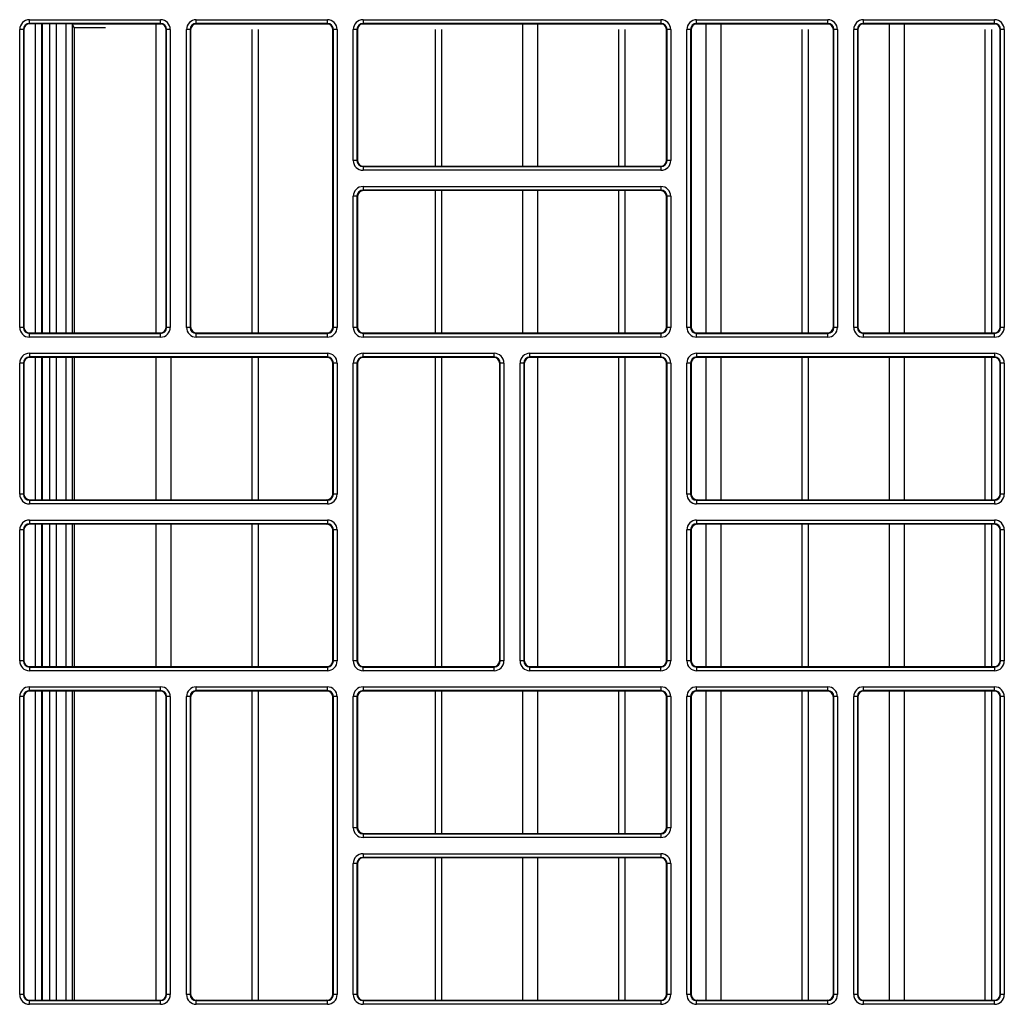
# Model space of a CAD drawing. Header units: millimetres. Extents: x 70863 to 97198, y -18528 to 3008.
# Tile 93 of 148: x 86890.68 to 86898.94, y -6616.42 to -6608.17. Entities that reach past the tile are written whole.
import ezdxf

# ---------------------------------------------------------------- set-up
doc = ezdxf.new("R2010")
doc.units = ezdxf.units.MM
doc.layers.add('wod-kan-hvac', color=3, linetype='Continuous')

# ---------------------------------------------------------------- blocks, each defined once
blk = doc.blocks.new('PY3_panel')
at = {"color": 0, "linetype": 'ByBlock', "lineweight": 25}
for p, q in [((143.633, 386.792), (143.633, 387.099)), ((143.633, 387.099), (154.627, 387.099)), ((154.627, 386.792), (143.633, 386.792)), ((143.633, 386.792), (143.673, 386.752)), ((154.588, 386.752), (143.673, 386.752)), ((144.143, 360.822), (144.143, 386.752)), ((144.655, 386.752), (144.655, 360.822)), ((144.736, 360.822), (144.736, 386.752)), ((145.354, 360.822), (145.354, 386.752)), ((145.864, 386.752), (145.864, 360.822)), ((146.705, 360.822), (146.705, 386.752)), ((147.217, 386.735), (147.37, 386.43)), ((147.217, 386.735), (147.217, 360.822)), ((154.72, 386.735), (147.217, 386.735)), ((154.262, 360.822), (154.262, 386.71)), ((154.588, 386.752), (154.627, 386.792)), ((154.627, 386.792), (154.627, 387.099)), ((168.71, 386.735), (157.531, 386.735)), ((157.623, 386.792), (157.623, 387.099)), ((157.623, 387.099), (168.617, 387.099)), ((168.617, 386.792), (157.623, 386.792)), ((157.623, 386.792), (157.662, 386.752)), ((168.578, 386.752), (157.662, 386.752)), ((168.578, 386.752), (168.617, 386.792)), ((168.617, 386.792), (168.617, 387.099)), ((196.69, 386.735), (171.52, 386.735)), ((171.613, 387.099), (171.613, 386.792)), ((171.613, 387.099), (196.597, 387.099)), ((196.597, 386.792), (171.613, 386.792)), ((171.613, 386.792), (171.652, 386.752)), ((196.558, 386.752), (171.652, 386.752)), ((185.009, 374.812), (185.009, 386.71)), ((186.276, 374.812), (186.276, 386.71)), ((196.558, 386.752), (196.597, 386.792)), ((196.597, 387.099), (196.597, 386.792)), ((210.679, 386.735), (199.5, 386.735)), ((199.593, 386.792), (199.593, 387.099)), ((199.593, 387.099), (210.587, 387.099)), ((210.587, 386.792), (199.593, 386.792)), ((199.593, 386.792), (199.632, 386.752)), ((210.547, 386.752), (199.632, 386.752)), ((200.382, 360.822), (200.382, 386.71)), ((201.65, 360.822), (201.65, 386.71)), ((210.547, 386.752), (210.587, 386.792)), ((210.587, 386.792), (210.587, 387.099)), ((224.669, 386.735), (213.49, 386.735)), ((213.583, 386.792), (213.583, 387.099)), ((213.583, 387.099), (224.577, 387.099)), ((224.577, 386.792), (213.583, 386.792)), ((213.583, 386.792), (213.622, 386.752)), ((224.537, 386.752), (213.622, 386.752)), ((215.756, 360.822), (215.756, 386.71)), ((217.023, 360.822), (217.023, 386.71)), ((224.537, 386.752), (224.577, 386.792)), ((224.577, 386.792), (224.577, 387.099)), ((143.121, 386.28), (142.813, 386.28)), ((142.813, 361.295), (142.813, 386.28)), ((143.121, 386.28), (143.121, 361.295)), ((143.16, 386.24), (143.121, 386.28)), ((143.16, 386.24), (143.16, 361.335)), ((150.004, 386.43), (147.37, 386.43)), ((147.37, 386.43), (147.37, 360.822)), ((155.14, 386.28), (155.1, 386.24)), ((155.1, 361.335), (155.1, 386.24)), ((155.447, 386.28), (155.14, 386.28)), ((155.14, 361.295), (155.14, 386.28)), ((155.447, 386.28), (155.447, 361.295)), ((157.111, 386.28), (156.803, 386.28)), ((156.803, 361.295), (156.803, 386.28)), ((157.111, 386.28), (157.111, 361.295)), ((157.15, 386.24), (157.111, 386.28)), ((157.15, 386.24), (157.15, 361.335)), ((162.31, 360.822), (162.31, 386.264)), ((162.854, 360.822), (162.854, 386.264)), ((169.13, 386.28), (169.09, 386.24)), ((169.09, 361.335), (169.09, 386.24)), ((169.13, 361.295), (169.13, 386.28)), ((169.437, 386.28), (169.13, 386.28)), ((169.437, 386.28), (169.437, 361.295)), ((171.101, 386.28), (170.793, 386.28)), ((170.793, 375.285), (170.793, 386.28)), ((171.101, 386.28), (171.101, 375.285)), ((171.14, 386.24), (171.101, 386.28)), ((171.14, 386.24), (171.14, 375.325)), ((177.684, 374.812), (177.684, 386.264)), ((178.227, 374.812), (178.227, 386.264)), ((193.057, 374.812), (193.057, 386.264)), ((193.601, 374.812), (193.601, 386.264)), ((197.109, 386.28), (197.07, 386.24)), ((197.07, 375.325), (197.07, 386.24)), ((197.417, 386.28), (197.109, 386.28)), ((197.109, 375.285), (197.109, 386.28)), ((197.417, 386.28), (197.417, 375.285)), ((198.773, 361.295), (198.773, 386.28)), ((199.08, 386.28), (198.773, 386.28)), ((199.08, 386.28), (199.08, 361.295)), ((199.12, 386.24), (199.08, 386.28)), ((199.12, 386.24), (199.12, 361.335)), ((208.431, 360.822), (208.431, 386.264)), ((208.974, 360.822), (208.974, 386.264)), ((211.099, 386.28), (211.06, 386.24)), ((211.06, 361.335), (211.06, 386.24)), ((211.407, 386.28), (211.099, 386.28)), ((211.099, 361.295), (211.099, 386.28)), ((211.407, 386.28), (211.407, 361.295)), ((213.07, 386.28), (212.763, 386.28)), ((212.763, 361.295), (212.763, 386.28)), ((213.07, 386.28), (213.07, 361.295)), ((213.11, 386.24), (213.07, 386.28)), ((213.11, 386.24), (213.11, 361.335)), ((223.805, 360.822), (223.805, 386.264)), ((224.348, 360.822), (224.348, 386.264)), ((225.089, 386.28), (225.05, 386.24)), ((225.05, 361.335), (225.05, 386.24)), ((225.089, 361.295), (225.089, 386.28)), ((225.397, 386.28), (225.089, 386.28)), ((225.397, 386.28), (225.397, 361.295)), ((171.101, 375.285), (170.793, 375.285)), ((171.101, 375.285), (171.14, 375.325)), ((197.07, 375.325), (197.109, 375.285)), ((197.417, 375.285), (197.109, 375.285)), ((171.652, 374.812), (171.613, 374.773)), ((171.613, 374.773), (171.613, 374.465)), ((171.613, 374.773), (196.597, 374.773)), ((196.597, 374.465), (171.613, 374.465)), ((171.652, 374.812), (196.558, 374.812)), ((196.597, 374.773), (196.558, 374.812)), ((196.597, 374.773), (196.597, 374.465)), ((171.613, 373.109), (196.597, 373.109)), ((171.613, 373.109), (171.613, 372.802)), ((196.597, 372.802), (171.613, 372.802)), ((171.613, 372.802), (171.652, 372.763)), ((196.558, 372.763), (171.652, 372.763)), ((177.684, 360.822), (177.684, 372.763)), ((178.227, 360.822), (178.227, 372.763)), ((185.009, 360.822), (185.009, 372.763)), ((186.276, 360.822), (186.276, 372.763)), ((193.057, 360.822), (193.057, 372.763)), ((193.601, 360.822), (193.601, 372.763)), ((196.558, 372.763), (196.597, 372.802)), ((196.597, 373.109), (196.597, 372.802)), ((170.793, 361.295), (170.793, 372.29)), ((171.101, 372.29), (170.793, 372.29)), ((171.101, 372.29), (171.101, 361.295)), ((171.14, 372.25), (171.101, 372.29)), ((171.14, 372.25), (171.14, 361.335)), ((197.109, 372.29), (197.07, 372.25)), ((197.07, 361.335), (197.07, 372.25)), ((197.417, 372.29), (197.109, 372.29)), ((197.109, 361.295), (197.109, 372.29)), ((197.417, 372.29), (197.417, 361.295)), ((143.121, 361.295), (142.813, 361.295)), ((143.121, 361.295), (143.16, 361.335)), ((155.1, 361.335), (155.14, 361.295)), ((155.447, 361.295), (155.14, 361.295)), ((157.111, 361.295), (156.803, 361.295)), ((157.111, 361.295), (157.15, 361.335)), ((169.09, 361.335), (169.13, 361.295)), ((169.437, 361.295), (169.13, 361.295)), ((171.101, 361.295), (170.793, 361.295)), ((171.101, 361.295), (171.14, 361.335)), ((197.07, 361.335), (197.109, 361.295)), ((197.417, 361.295), (197.109, 361.295)), ((199.08, 361.295), (198.773, 361.295)), ((199.08, 361.295), (199.12, 361.335)), ((211.06, 361.335), (211.099, 361.295)), ((211.407, 361.295), (211.099, 361.295)), ((213.07, 361.295), (212.763, 361.295)), ((213.07, 361.295), (213.11, 361.335)), ((225.05, 361.335), (225.089, 361.295)), ((225.397, 361.295), (225.089, 361.295)), ((143.673, 360.822), (143.633, 360.783)), ((143.633, 360.476), (143.633, 360.783)), ((143.633, 360.783), (154.627, 360.783)), ((154.627, 360.476), (143.633, 360.476)), ((143.673, 360.822), (154.588, 360.822)), ((154.627, 360.783), (154.588, 360.822)), ((154.627, 360.476), (154.627, 360.783)), ((157.662, 360.822), (157.623, 360.783)), ((157.623, 360.476), (157.623, 360.783)), ((157.623, 360.783), (168.617, 360.783)), ((168.617, 360.476), (157.623, 360.476)), ((157.662, 360.822), (168.578, 360.822)), ((168.617, 360.783), (168.578, 360.822)), ((168.617, 360.476), (168.617, 360.783)), ((171.652, 360.822), (171.613, 360.783)), ((171.613, 360.783), (171.613, 360.476)), ((171.613, 360.783), (196.597, 360.783)), ((196.597, 360.476), (171.613, 360.476)), ((171.652, 360.822), (196.558, 360.822)), ((196.597, 360.783), (196.558, 360.822)), ((196.597, 360.783), (196.597, 360.476)), ((199.632, 360.822), (199.593, 360.783)), ((199.593, 360.476), (199.593, 360.783)), ((199.593, 360.783), (210.587, 360.783)), ((210.587, 360.476), (199.593, 360.476)), ((199.632, 360.822), (210.547, 360.822)), ((210.587, 360.783), (210.547, 360.822)), ((210.587, 360.476), (210.587, 360.783)), ((213.622, 360.822), (213.583, 360.783)), ((213.583, 360.476), (213.583, 360.783)), ((213.583, 360.783), (224.577, 360.783)), ((224.577, 360.476), (213.583, 360.476)), ((213.622, 360.822), (224.537, 360.822)), ((224.577, 360.783), (224.537, 360.822)), ((224.577, 360.476), (224.577, 360.783)), ((143.633, 359.12), (168.617, 359.12)), ((143.633, 359.12), (143.633, 358.812)), ((168.617, 358.812), (143.633, 358.812)), ((143.633, 358.812), (143.673, 358.773)), ((168.578, 358.773), (143.673, 358.773)), ((144.143, 346.833), (144.143, 358.773)), ((144.655, 358.773), (144.655, 346.833)), ((144.736, 346.833), (144.736, 358.773)), ((145.354, 346.833), (145.354, 358.773)), ((145.864, 358.773), (145.864, 346.833)), ((146.705, 346.833), (146.705, 358.773)), ((147.217, 358.773), (147.217, 346.833)), ((147.37, 358.773), (147.37, 346.833)), ((154.262, 346.833), (154.262, 358.773)), ((155.529, 346.833), (155.529, 358.773)), ((162.31, 346.833), (162.31, 358.773)), ((162.854, 346.833), (162.854, 358.773)), ((168.578, 358.773), (168.617, 358.812)), ((168.617, 359.12), (168.617, 358.812)), ((171.613, 358.812), (171.613, 359.12)), ((171.613, 359.12), (182.607, 359.12)), ((182.607, 358.812), (171.613, 358.812)), ((171.613, 358.812), (171.652, 358.773)), ((182.568, 358.773), (171.652, 358.773)), ((177.684, 332.843), (177.684, 358.773)), ((178.227, 332.843), (178.227, 358.773)), ((182.568, 358.773), (182.607, 358.812)), ((182.607, 358.812), (182.607, 359.12)), ((185.603, 358.812), (185.603, 359.12)), ((185.603, 359.12), (196.597, 359.12)), ((196.597, 358.812), (185.603, 358.812)), ((185.603, 358.812), (185.642, 358.773)), ((196.558, 358.773), (185.642, 358.773)), ((186.276, 332.843), (186.276, 358.773)), ((193.057, 332.843), (193.057, 358.773)), ((193.601, 332.843), (193.601, 358.773)), ((196.558, 358.773), (196.597, 358.812)), ((196.597, 358.812), (196.597, 359.12)), ((199.593, 359.12), (224.577, 359.12)), ((199.593, 359.12), (199.593, 358.812)), ((224.577, 358.812), (199.593, 358.812)), ((199.593, 358.812), (199.632, 358.773)), ((224.537, 358.773), (199.632, 358.773)), ((200.382, 346.833), (200.382, 358.773)), ((201.65, 346.833), (201.65, 358.773)), ((208.431, 346.833), (208.431, 358.773)), ((208.974, 346.833), (208.974, 358.773)), ((215.756, 346.833), (215.756, 358.773)), ((217.023, 346.833), (217.023, 358.773)), ((223.805, 346.833), (223.805, 358.773)), ((224.348, 346.833), (224.348, 358.773)), ((224.537, 358.773), (224.577, 358.812)), ((224.577, 359.12), (224.577, 358.812)), ((142.813, 347.305), (142.813, 358.3)), ((143.121, 358.3), (142.813, 358.3)), ((143.121, 358.3), (143.121, 347.305)), ((143.16, 358.26), (143.121, 358.3)), ((143.16, 358.26), (143.16, 347.345)), ((169.13, 358.3), (169.09, 358.26)), ((169.09, 347.345), (169.09, 358.26)), ((169.437, 358.3), (169.13, 358.3)), ((169.13, 347.305), (169.13, 358.3)), ((169.437, 358.3), (169.437, 347.305)), ((171.101, 358.3), (170.793, 358.3)), ((170.793, 333.316), (170.793, 358.3)), ((171.101, 358.3), (171.101, 333.316)), ((171.14, 358.26), (171.101, 358.3)), ((171.14, 358.26), (171.14, 333.355)), ((183.12, 358.3), (183.08, 358.26)), ((183.08, 333.355), (183.08, 358.26)), ((183.427, 358.3), (183.12, 358.3)), ((183.12, 333.316), (183.12, 358.3)), ((183.427, 358.3), (183.427, 333.316)), ((184.783, 333.316), (184.783, 358.3)), ((185.09, 358.3), (184.783, 358.3)), ((185.09, 358.3), (185.09, 333.316)), ((185.13, 358.26), (185.09, 358.3)), ((185.13, 358.26), (185.13, 333.355)), ((197.109, 358.3), (197.07, 358.26)), ((197.07, 333.355), (197.07, 358.26)), ((197.417, 358.3), (197.109, 358.3)), ((197.109, 333.316), (197.109, 358.3)), ((197.417, 358.3), (197.417, 333.316)), ((198.773, 347.305), (198.773, 358.3)), ((199.08, 358.3), (198.773, 358.3)), ((199.08, 358.3), (199.08, 347.305)), ((199.12, 358.26), (199.08, 358.3)), ((199.12, 358.26), (199.12, 347.345)), ((225.089, 358.3), (225.05, 358.26)), ((225.05, 347.345), (225.05, 358.26)), ((225.089, 347.305), (225.089, 358.3)), ((225.397, 358.3), (225.089, 358.3)), ((225.397, 358.3), (225.397, 347.305)), ((143.121, 347.305), (142.813, 347.305)), ((143.121, 347.305), (143.16, 347.345)), ((169.09, 347.345), (169.13, 347.305)), ((169.437, 347.305), (169.13, 347.305)), ((199.08, 347.305), (198.773, 347.305)), ((199.08, 347.305), (199.12, 347.345)), ((225.05, 347.345), (225.089, 347.305)), ((225.397, 347.305), (225.089, 347.305)), ((143.673, 346.833), (143.633, 346.793)), ((143.633, 346.793), (143.633, 346.486)), ((143.633, 346.793), (168.617, 346.793)), ((168.617, 346.486), (143.633, 346.486)), ((143.673, 346.833), (168.578, 346.833)), ((168.617, 346.793), (168.578, 346.833)), ((168.617, 346.793), (168.617, 346.486)), ((199.632, 346.833), (199.593, 346.793)), ((199.593, 346.793), (224.577, 346.793)), ((199.593, 346.793), (199.593, 346.486)), ((224.577, 346.486), (199.593, 346.486)), ((199.632, 346.833), (224.537, 346.833)), ((224.577, 346.793), (224.537, 346.833)), ((224.577, 346.793), (224.577, 346.486)), ((143.633, 345.13), (168.617, 345.13)), ((143.633, 345.13), (143.633, 344.822)), ((168.617, 344.822), (143.633, 344.822)), ((143.633, 344.822), (143.673, 344.783)), ((168.578, 344.783), (143.673, 344.783)), ((144.143, 332.843), (144.143, 344.783)), ((144.655, 344.783), (144.655, 332.843)), ((144.736, 332.843), (144.736, 344.783)), ((145.354, 332.843), (145.354, 344.783)), ((145.864, 344.783), (145.864, 332.843)), ((146.705, 332.843), (146.705, 344.783)), ((147.217, 344.783), (147.217, 332.843)), ((147.37, 344.783), (147.37, 332.843)), ((154.262, 332.843), (154.262, 344.783)), ((155.529, 332.843), (155.529, 344.783)), ((162.31, 332.843), (162.31, 344.783)), ((162.854, 332.843), (162.854, 344.783)), ((168.578, 344.783), (168.617, 344.822)), ((168.617, 345.13), (168.617, 344.822)), ((199.593, 345.13), (224.577, 345.13)), ((199.593, 345.13), (199.593, 344.822)), ((224.577, 344.822), (199.593, 344.822)), ((199.593, 344.822), (199.632, 344.783)), ((224.537, 344.783), (199.632, 344.783)), ((200.382, 332.843), (200.382, 344.783)), ((201.65, 332.843), (201.65, 344.783)), ((208.431, 332.843), (208.431, 344.783)), ((208.974, 332.843), (208.974, 344.783)), ((215.756, 332.843), (215.756, 344.783)), ((217.023, 332.843), (217.023, 344.783)), ((223.805, 332.843), (223.805, 344.783)), ((224.348, 332.843), (224.348, 344.783)), ((224.537, 344.783), (224.577, 344.822)), ((224.577, 345.13), (224.577, 344.822)), ((142.813, 333.316), (142.813, 344.31)), ((143.121, 344.31), (142.813, 344.31)), ((143.121, 344.31), (143.121, 333.316)), ((143.16, 344.27), (143.121, 344.31)), ((143.16, 344.27), (143.16, 333.355)), ((169.13, 344.31), (169.09, 344.27)), ((169.09, 333.355), (169.09, 344.27)), ((169.437, 344.31), (169.13, 344.31)), ((169.13, 333.316), (169.13, 344.31)), ((169.437, 344.31), (169.437, 333.316)), ((198.773, 333.316), (198.773, 344.31)), ((199.08, 344.31), (198.773, 344.31)), ((199.08, 344.31), (199.08, 333.316)), ((199.12, 344.27), (199.08, 344.31)), ((199.12, 344.27), (199.12, 333.355)), ((225.089, 344.31), (225.05, 344.27)), ((225.05, 333.355), (225.05, 344.27)), ((225.397, 344.31), (225.089, 344.31)), ((225.089, 333.316), (225.089, 344.31)), ((225.397, 344.31), (225.397, 333.316)), ((143.121, 333.316), (142.813, 333.316)), ((143.121, 333.316), (143.16, 333.355)), ((143.673, 332.843), (143.633, 332.803)), ((143.673, 332.843), (168.578, 332.843)), ((168.617, 332.803), (168.578, 332.843)), ((169.09, 333.355), (169.13, 333.316)), ((169.437, 333.316), (169.13, 333.316)), ((171.101, 333.316), (170.793, 333.316)), ((171.101, 333.316), (171.14, 333.355)), ((171.652, 332.843), (171.613, 332.803)), ((171.652, 332.843), (182.568, 332.843)), ((182.607, 332.803), (182.568, 332.843)), ((183.08, 333.355), (183.12, 333.316)), ((183.427, 333.316), (183.12, 333.316)), ((185.09, 333.316), (184.783, 333.316)), ((185.09, 333.316), (185.13, 333.355)), ((185.642, 332.843), (185.603, 332.803)), ((185.642, 332.843), (196.558, 332.843)), ((196.597, 332.803), (196.558, 332.843)), ((197.07, 333.355), (197.109, 333.316)), ((197.417, 333.316), (197.109, 333.316)), ((199.08, 333.316), (198.773, 333.316)), ((199.08, 333.316), (199.12, 333.355)), ((199.632, 332.843), (199.593, 332.803)), ((199.632, 332.843), (224.537, 332.843)), ((224.577, 332.803), (224.537, 332.843)), ((225.05, 333.355), (225.089, 333.316)), ((225.397, 333.316), (225.089, 333.316)), ((143.633, 332.803), (168.617, 332.803)), ((143.633, 332.803), (143.633, 332.496)), ((168.617, 332.496), (143.633, 332.496)), ((168.617, 332.803), (168.617, 332.496)), ((171.613, 332.496), (171.613, 332.803)), ((171.613, 332.803), (182.607, 332.803)), ((182.607, 332.496), (171.613, 332.496)), ((182.607, 332.496), (182.607, 332.803)), ((185.603, 332.496), (185.603, 332.803)), ((185.603, 332.803), (196.597, 332.803)), ((196.597, 332.496), (185.603, 332.496)), ((196.597, 332.496), (196.597, 332.803)), ((199.593, 332.803), (199.593, 332.496)), ((199.593, 332.803), (224.577, 332.803)), ((224.577, 332.496), (199.593, 332.496)), ((224.577, 332.803), (224.577, 332.496)), ((143.633, 330.832), (143.633, 331.14)), ((143.633, 331.14), (154.627, 331.14)), ((154.627, 330.832), (143.633, 330.832)), ((143.633, 330.832), (143.673, 330.793)), ((154.588, 330.793), (143.673, 330.793)), ((144.143, 304.863), (144.143, 330.793)), ((144.655, 330.793), (144.655, 304.863)), ((144.736, 304.863), (144.736, 330.793)), ((145.354, 304.863), (145.354, 330.793)), ((145.864, 330.793), (145.864, 304.863)), ((146.705, 304.863), (146.705, 330.793)), ((147.217, 330.793), (147.217, 304.863)), ((147.37, 330.793), (147.37, 304.863)), ((154.262, 304.863), (154.262, 330.793)), ((154.588, 330.793), (154.627, 330.832)), ((154.627, 330.832), (154.627, 331.14)), ((157.623, 330.832), (157.623, 331.14)), ((157.623, 331.14), (168.617, 331.14)), ((168.617, 330.832), (157.623, 330.832)), ((157.623, 330.832), (157.662, 330.793)), ((168.578, 330.793), (157.662, 330.793)), ((162.31, 304.863), (162.31, 330.793)), ((162.854, 304.863), (162.854, 330.793)), ((168.578, 330.793), (168.617, 330.832)), ((168.617, 330.832), (168.617, 331.14)), ((171.613, 331.14), (171.613, 330.832)), ((171.613, 331.14), (196.597, 331.14)), ((196.597, 330.832), (171.613, 330.832)), ((171.613, 330.832), (171.652, 330.793)), ((196.558, 330.793), (171.652, 330.793)), ((177.684, 318.853), (177.684, 330.793)), ((178.227, 318.853), (178.227, 330.793)), ((185.009, 318.853), (185.009, 330.793)), ((186.276, 318.853), (186.276, 330.793)), ((193.057, 318.853), (193.057, 330.793)), ((193.601, 318.853), (193.601, 330.793)), ((196.558, 330.793), (196.597, 330.832)), ((196.597, 331.14), (196.597, 330.832)), ((199.593, 330.832), (199.593, 331.14)), ((199.593, 331.14), (210.587, 331.14)), ((210.587, 330.832), (199.593, 330.832)), ((199.593, 330.832), (199.632, 330.793)), ((210.547, 330.793), (199.632, 330.793)), ((200.382, 304.863), (200.382, 330.793)), ((201.65, 304.863), (201.65, 330.793)), ((208.431, 304.863), (208.431, 330.793)), ((208.974, 304.863), (208.974, 330.793)), ((210.547, 330.793), (210.587, 330.832)), ((210.587, 330.832), (210.587, 331.14)), ((213.583, 330.832), (213.583, 331.14)), ((213.583, 331.14), (224.577, 331.14)), ((224.577, 330.832), (213.583, 330.832)), ((213.583, 330.832), (213.622, 330.793)), ((224.537, 330.793), (213.622, 330.793)), ((215.756, 304.863), (215.756, 330.793)), ((217.023, 304.863), (217.023, 330.793)), ((223.805, 304.863), (223.805, 330.793)), ((224.348, 304.863), (224.348, 330.793)), ((224.537, 330.793), (224.577, 330.832)), ((224.577, 330.832), (224.577, 331.14)), ((143.121, 330.32), (142.813, 330.32)), ((142.813, 305.336), (142.813, 330.32)), ((143.121, 330.32), (143.121, 305.336)), ((143.16, 330.281), (143.121, 330.32)), ((143.16, 330.281), (143.16, 305.375)), ((155.14, 330.32), (155.1, 330.281)), ((155.1, 305.375), (155.1, 330.281)), ((155.447, 330.32), (155.14, 330.32)), ((155.14, 305.336), (155.14, 330.32)), ((155.447, 330.32), (155.447, 305.336)), ((157.111, 330.32), (156.803, 330.32)), ((156.803, 305.336), (156.803, 330.32)), ((157.111, 330.32), (157.111, 305.336)), ((157.15, 330.281), (157.111, 330.32)), ((157.15, 330.281), (157.15, 305.375)), ((169.13, 330.32), (169.09, 330.281)), ((169.09, 305.375), (169.09, 330.281)), ((169.437, 330.32), (169.13, 330.32)), ((169.13, 305.336), (169.13, 330.32)), ((169.437, 330.32), (169.437, 305.336)), ((171.101, 330.32), (170.793, 330.32)), ((170.793, 319.326), (170.793, 330.32)), ((171.101, 330.32), (171.101, 319.326)), ((171.14, 330.281), (171.101, 330.32)), ((171.14, 330.281), (171.14, 319.365)), ((197.109, 330.32), (197.07, 330.281)), ((197.07, 319.365), (197.07, 330.281)), ((197.417, 330.32), (197.109, 330.32)), ((197.109, 319.326), (197.109, 330.32)), ((197.417, 330.32), (197.417, 319.326)), ((199.08, 330.32), (198.773, 330.32)), ((198.773, 305.336), (198.773, 330.32)), ((199.08, 330.32), (199.08, 305.336)), ((199.12, 330.281), (199.08, 330.32)), ((199.12, 330.281), (199.12, 305.375)), ((211.099, 330.32), (211.06, 330.281)), ((211.06, 305.375), (211.06, 330.281)), ((211.407, 330.32), (211.099, 330.32)), ((211.099, 305.336), (211.099, 330.32)), ((211.407, 330.32), (211.407, 305.336)), ((213.07, 330.32), (212.763, 330.32)), ((212.763, 305.336), (212.763, 330.32)), ((213.07, 330.32), (213.07, 305.336)), ((213.11, 330.281), (213.07, 330.32)), ((213.11, 330.281), (213.11, 305.375)), ((225.089, 330.32), (225.05, 330.281)), ((225.05, 305.375), (225.05, 330.281)), ((225.397, 330.32), (225.089, 330.32)), ((225.089, 305.336), (225.089, 330.32)), ((225.397, 330.32), (225.397, 305.336)), ((171.101, 319.326), (170.793, 319.326)), ((171.101, 319.326), (171.14, 319.365)), ((171.652, 318.853), (171.613, 318.813)), ((171.613, 318.813), (196.597, 318.813)), ((171.613, 318.813), (171.613, 318.506)), ((171.652, 318.853), (196.558, 318.853)), ((196.597, 318.813), (196.558, 318.853)), ((196.597, 318.813), (196.597, 318.506)), ((197.07, 319.365), (197.109, 319.326)), ((197.417, 319.326), (197.109, 319.326)), ((196.597, 318.506), (171.613, 318.506)), ((171.613, 317.15), (196.597, 317.15)), ((171.613, 317.15), (171.613, 316.842)), ((196.597, 317.15), (196.597, 316.842)), ((170.793, 305.336), (170.793, 316.33)), ((171.101, 316.33), (170.793, 316.33)), ((171.101, 316.33), (171.101, 305.336)), ((171.14, 316.291), (171.101, 316.33)), ((196.597, 316.842), (171.613, 316.842)), ((171.613, 316.842), (171.652, 316.803)), ((196.558, 316.803), (171.652, 316.803)), ((177.684, 304.863), (177.684, 316.803)), ((178.227, 304.863), (178.227, 316.803)), ((185.009, 304.863), (185.009, 316.803)), ((186.276, 304.863), (186.276, 316.803)), ((193.057, 304.863), (193.057, 316.803)), ((193.601, 304.863), (193.601, 316.803)), ((196.558, 316.803), (196.597, 316.842)), ((197.109, 316.33), (197.07, 316.291)), ((197.109, 305.336), (197.109, 316.33)), ((197.417, 316.33), (197.109, 316.33)), ((197.417, 316.33), (197.417, 305.336)), ((171.14, 316.291), (171.14, 305.375)), ((197.07, 305.375), (197.07, 316.291)), ((143.121, 305.336), (142.813, 305.336)), ((143.121, 305.336), (143.16, 305.375)), ((143.673, 304.863), (143.633, 304.823)), ((143.633, 304.516), (143.633, 304.823)), ((143.633, 304.823), (154.627, 304.823)), ((143.673, 304.863), (154.588, 304.863)), ((154.627, 304.823), (154.588, 304.863)), ((154.627, 304.516), (154.627, 304.823)), ((155.1, 305.375), (155.14, 305.336)), ((155.447, 305.336), (155.14, 305.336)), ((157.111, 305.336), (156.803, 305.336)), ((157.111, 305.336), (157.15, 305.375)), ((157.662, 304.863), (157.623, 304.823)), ((157.623, 304.516), (157.623, 304.823)), ((157.623, 304.823), (168.617, 304.823)), ((157.662, 304.863), (168.578, 304.863)), ((168.617, 304.823), (168.578, 304.863)), ((168.617, 304.516), (168.617, 304.823)), ((169.09, 305.375), (169.13, 305.336)), ((169.437, 305.336), (169.13, 305.336)), ((171.101, 305.336), (170.793, 305.336)), ((171.101, 305.336), (171.14, 305.375)), ((171.652, 304.863), (171.613, 304.823)), ((171.613, 304.823), (171.613, 304.516)), ((171.613, 304.823), (196.597, 304.823)), ((171.652, 304.863), (196.558, 304.863)), ((196.597, 304.823), (196.558, 304.863)), ((196.597, 304.823), (196.597, 304.516)), ((197.07, 305.375), (197.109, 305.336)), ((197.417, 305.336), (197.109, 305.336)), ((199.08, 305.336), (198.773, 305.336)), ((199.08, 305.336), (199.12, 305.375)), ((199.632, 304.863), (199.593, 304.823)), ((199.593, 304.516), (199.593, 304.823)), ((199.593, 304.823), (210.587, 304.823)), ((199.632, 304.863), (210.547, 304.863)), ((210.587, 304.823), (210.547, 304.863)), ((210.587, 304.516), (210.587, 304.823)), ((211.06, 305.375), (211.099, 305.336)), ((211.407, 305.336), (211.099, 305.336)), ((213.07, 305.336), (212.763, 305.336)), ((213.07, 305.336), (213.11, 305.375)), ((213.622, 304.863), (213.583, 304.823)), ((213.583, 304.516), (213.583, 304.823)), ((213.583, 304.823), (224.577, 304.823)), ((213.622, 304.863), (224.537, 304.863)), ((224.577, 304.823), (224.537, 304.863)), ((224.577, 304.516), (224.577, 304.823)), ((225.05, 305.375), (225.089, 305.336)), ((225.397, 305.336), (225.089, 305.336)), ((154.627, 304.516), (143.633, 304.516)), ((168.617, 304.516), (157.623, 304.516)), ((196.597, 304.516), (171.613, 304.516)), ((210.587, 304.516), (199.593, 304.516)), ((224.577, 304.516), (213.583, 304.516))]:
    blk.add_line(p, q, dxfattribs=at)
for centre, major_axis, ratio, start_param, end_param in [((143.633, 386.279), (0.58, -0.58), 0.999695, 2.356347, 3.926839), ((143.633, 386.279), (0.363, -0.363), 0.99933, 2.356347, 3.926839), ((143.673, 386.24), (0.362, -0.362), 0.999695, 2.356347, 3.926839), ((146.705, 386.735), (0.512, 0), 0.034921, 0.017453, 0.034907), ((154.588, 386.24), (-0.362, -0.362), 0.999695, 2.356347, 3.926839), ((154.627, 386.279), (-0.58, -0.58), 0.999695, 2.356347, 3.926839), ((154.627, 386.279), (0.363, 0.363), 0.99933, 5.497939, 7.068431), ((157.623, 386.279), (0.58, -0.58), 0.999695, 2.356347, 3.926839), ((157.623, 386.279), (0.363, -0.363), 0.99933, 2.356347, 3.926839), ((157.663, 386.24), (0.362, -0.362), 0.999695, 2.356347, 3.926839), ((168.578, 386.24), (-0.362, -0.362), 0.999695, 2.356347, 3.926839), ((168.617, 386.279), (-0.58, -0.58), 0.999695, 2.356347, 3.926839), ((168.617, 386.279), (0.363, 0.363), 0.99933, 5.497939, 7.068431), ((171.613, 386.279), (0.58, -0.58), 0.999695, 2.356347, 3.926839), ((171.613, 386.279), (0.363, -0.363), 0.99933, 2.356347, 3.926839), ((171.653, 386.24), (0.362, -0.362), 0.999695, 2.356347, 3.926839), ((196.557, 386.24), (-0.362, -0.362), 0.999695, 2.356347, 3.926839), ((196.597, 386.279), (-0.58, -0.58), 0.999695, 2.356347, 3.926839), ((196.597, 386.279), (0.363, 0.363), 0.99933, 5.497939, 7.068431), ((199.593, 386.279), (0.58, -0.58), 0.999695, 2.356347, 3.926839), ((199.593, 386.279), (0.363, -0.363), 0.99933, 2.356347, 3.926839), ((199.632, 386.24), (0.362, -0.362), 0.999695, 2.356347, 3.926839), ((210.547, 386.24), (-0.362, -0.362), 0.999695, 2.356347, 3.926839), ((210.587, 386.279), (-0.58, -0.58), 0.999695, 2.356347, 3.926839), ((210.587, 386.279), (0.363, 0.363), 0.99933, 5.497939, 7.068431), ((213.583, 386.279), (0.58, -0.58), 0.999695, 2.356347, 3.926839), ((213.583, 386.279), (0.363, -0.363), 0.99933, 2.356347, 3.926839), ((213.622, 386.24), (0.362, -0.362), 0.999695, 2.356347, 3.926839), ((224.537, 386.24), (-0.362, -0.362), 0.999695, 2.356347, 3.926839), ((224.577, 386.279), (-0.58, -0.58), 0.999695, 2.356347, 3.926839), ((224.577, 386.279), (0.363, 0.363), 0.99933, 5.497939, 7.068431), ((171.613, 375.286), (0.58, 0.58), 0.999695, 2.356347, 3.926839), ((171.613, 375.286), (0.363, 0.363), 0.99933, 2.356347, 3.926839), ((171.653, 375.325), (0.362, 0.362), 0.999695, 2.356347, 3.926839), ((196.557, 375.325), (-0.362, 0.362), 0.999695, 2.356347, 3.926839), ((196.597, 375.286), (-0.58, 0.58), 0.999695, 2.356347, 3.926839), ((196.597, 375.286), (0.363, -0.363), 0.99933, 5.497939, 7.068431), ((171.613, 372.289), (0.58, -0.58), 0.999695, 2.356347, 3.926839), ((171.613, 372.289), (0.363, -0.363), 0.99933, 2.356347, 3.926839), ((171.653, 372.25), (0.362, -0.362), 0.999695, 2.356347, 3.926839), ((196.557, 372.25), (-0.362, -0.362), 0.999695, 2.356347, 3.926839), ((196.597, 372.289), (-0.58, -0.58), 0.999695, 2.356347, 3.926839), ((196.597, 372.289), (0.363, 0.363), 0.99933, 5.497939, 7.068431), ((143.633, 361.296), (0.58, 0.58), 0.999695, 2.356347, 3.926839), ((143.633, 361.296), (0.363, 0.363), 0.99933, 2.356347, 3.926839), ((143.673, 361.335), (0.362, 0.362), 0.999695, 2.356347, 3.926839), ((154.588, 361.335), (-0.362, 0.362), 0.999695, 2.356347, 3.926839), ((154.627, 361.296), (-0.58, 0.58), 0.999695, 2.356347, 3.926839), ((154.627, 361.296), (0.363, -0.363), 0.99933, 5.497939, 7.068431), ((157.623, 361.296), (0.58, 0.58), 0.999695, 2.356347, 3.926839), ((157.623, 361.296), (0.363, 0.363), 0.99933, 2.356347, 3.926839), ((157.663, 361.335), (0.362, 0.362), 0.999695, 2.356347, 3.926839), ((168.578, 361.335), (-0.362, 0.362), 0.999695, 2.356347, 3.926839), ((168.617, 361.296), (-0.58, 0.58), 0.999695, 2.356347, 3.926839), ((168.617, 361.296), (0.363, -0.363), 0.99933, 5.497939, 7.068431), ((171.613, 361.296), (0.58, 0.58), 0.999695, 2.356347, 3.926839), ((171.613, 361.296), (0.363, 0.363), 0.99933, 2.356347, 3.926839), ((171.653, 361.335), (0.362, 0.362), 0.999695, 2.356347, 3.926839), ((196.557, 361.335), (-0.362, 0.362), 0.999695, 2.356347, 3.926839), ((196.597, 361.296), (-0.58, 0.58), 0.999695, 2.356347, 3.926839), ((196.597, 361.296), (0.363, -0.363), 0.99933, 5.497939, 7.068431), ((199.593, 361.296), (0.58, 0.58), 0.999695, 2.356347, 3.926839), ((199.593, 361.296), (0.363, 0.363), 0.99933, 2.356347, 3.926839), ((199.632, 361.335), (0.362, 0.362), 0.999695, 2.356347, 3.926839), ((210.547, 361.335), (-0.362, 0.362), 0.999695, 2.356347, 3.926839), ((210.587, 361.296), (-0.58, 0.58), 0.999695, 2.356347, 3.926839), ((210.587, 361.296), (0.363, -0.363), 0.99933, 5.497939, 7.068431), ((213.583, 361.296), (0.58, 0.58), 0.999695, 2.356347, 3.926839), ((213.583, 361.296), (0.363, 0.363), 0.99933, 2.356347, 3.926839), ((213.622, 361.335), (0.362, 0.362), 0.999695, 2.356347, 3.926839), ((224.537, 361.335), (-0.362, 0.362), 0.999695, 2.356347, 3.926839), ((224.577, 361.296), (-0.58, 0.58), 0.999695, 2.356347, 3.926839), ((224.577, 361.296), (0.363, -0.363), 0.99933, 5.497939, 7.068431), ((143.633, 358.299), (0.58, -0.58), 0.999695, 2.356347, 3.926839), ((143.633, 358.299), (0.363, -0.363), 0.99933, 2.356347, 3.926839), ((143.673, 358.26), (0.362, -0.362), 0.999695, 2.356347, 3.926839), ((168.578, 358.26), (-0.362, -0.362), 0.999695, 2.356347, 3.926839), ((168.617, 358.299), (-0.58, -0.58), 0.999695, 2.356347, 3.926839), ((168.617, 358.299), (0.363, 0.363), 0.99933, 5.497939, 7.068431), ((171.613, 358.299), (0.58, -0.58), 0.999695, 2.356347, 3.926839), ((171.613, 358.299), (0.363, -0.363), 0.99933, 2.356347, 3.926839), ((171.653, 358.26), (0.362, -0.362), 0.999695, 2.356347, 3.926839), ((182.568, 358.26), (-0.362, -0.362), 0.999695, 2.356347, 3.926839), ((182.607, 358.299), (-0.58, -0.58), 0.999695, 2.356347, 3.926839), ((182.607, 358.299), (0.363, 0.363), 0.99933, 5.497939, 7.068431), ((185.603, 358.299), (0.58, -0.58), 0.999695, 2.356347, 3.926839), ((185.603, 358.299), (0.363, -0.363), 0.99933, 2.356347, 3.926839), ((185.642, 358.26), (0.362, -0.362), 0.999695, 2.356347, 3.926839), ((196.557, 358.26), (-0.362, -0.362), 0.999695, 2.356347, 3.926839), ((196.597, 358.299), (-0.58, -0.58), 0.999695, 2.356347, 3.926839), ((196.597, 358.299), (0.363, 0.363), 0.99933, 5.497939, 7.068431), ((199.593, 358.299), (0.58, -0.58), 0.999695, 2.356347, 3.926839), ((199.593, 358.299), (0.363, -0.363), 0.99933, 2.356347, 3.926839), ((199.632, 358.26), (0.362, -0.362), 0.999695, 2.356347, 3.926839), ((224.537, 358.26), (-0.362, -0.362), 0.999695, 2.356347, 3.926839), ((224.577, 358.299), (-0.58, -0.58), 0.999695, 2.356347, 3.926839), ((224.577, 358.299), (0.363, 0.363), 0.99933, 5.497939, 7.068431), ((143.633, 347.306), (0.58, 0.58), 0.999695, 2.356347, 3.926839), ((143.633, 347.306), (0.363, 0.363), 0.99933, 2.356347, 3.926839), ((143.673, 347.345), (0.362, 0.362), 0.999695, 2.356347, 3.926839), ((168.578, 347.345), (-0.362, 0.362), 0.999695, 2.356347, 3.926839), ((168.617, 347.306), (-0.58, 0.58), 0.999695, 2.356347, 3.926839), ((168.617, 347.306), (0.363, -0.363), 0.99933, 5.497939, 7.068431), ((199.593, 347.306), (0.58, 0.58), 0.999695, 2.356347, 3.926839), ((199.593, 347.306), (0.363, 0.363), 0.99933, 2.356347, 3.926839), ((199.632, 347.345), (0.362, 0.362), 0.999695, 2.356347, 3.926839), ((224.537, 347.345), (-0.362, 0.362), 0.999695, 2.356347, 3.926839), ((224.577, 347.306), (-0.58, 0.58), 0.999695, 2.356347, 3.926839), ((224.577, 347.306), (0.363, -0.363), 0.99933, 5.497939, 7.068431), ((143.633, 344.31), (0.58, -0.58), 0.999695, 2.356347, 3.926839), ((143.633, 344.31), (0.363, -0.363), 0.99933, 2.356347, 3.926839), ((143.673, 344.27), (0.362, -0.362), 0.999695, 2.356347, 3.926839), ((168.578, 344.27), (-0.362, -0.362), 0.999695, 2.356347, 3.926839), ((168.617, 344.31), (-0.58, -0.58), 0.999695, 2.356347, 3.926839), ((168.617, 344.31), (0.363, 0.363), 0.99933, 5.497939, 7.068431), ((199.593, 344.31), (0.58, -0.58), 0.999695, 2.356347, 3.926839), ((199.593, 344.31), (0.363, -0.363), 0.99933, 2.356347, 3.926839), ((199.632, 344.27), (0.362, -0.362), 0.999695, 2.356347, 3.926839), ((224.537, 344.27), (-0.362, -0.362), 0.999695, 2.356347, 3.926839), ((224.577, 344.31), (-0.58, -0.58), 0.999695, 2.356347, 3.926839), ((224.577, 344.31), (0.363, 0.363), 0.99933, 5.497939, 7.068431), ((143.633, 333.316), (0.58, 0.58), 0.999695, 2.356347, 3.926839), ((143.633, 333.316), (0.363, 0.363), 0.99933, 2.356347, 3.926839), ((143.673, 333.355), (0.362, 0.362), 0.999695, 2.356347, 3.926839), ((168.578, 333.355), (-0.362, 0.362), 0.999695, 2.356347, 3.926839), ((168.617, 333.316), (-0.58, 0.58), 0.999695, 2.356347, 3.926839), ((168.617, 333.316), (0.363, -0.363), 0.99933, 5.497939, 7.068431), ((171.613, 333.316), (0.58, 0.58), 0.999695, 2.356347, 3.926839), ((171.613, 333.316), (0.363, 0.363), 0.99933, 2.356347, 3.926839), ((171.653, 333.355), (0.362, 0.362), 0.999695, 2.356347, 3.926839), ((182.568, 333.355), (-0.362, 0.362), 0.999695, 2.356347, 3.926839), ((182.607, 333.316), (-0.58, 0.58), 0.999695, 2.356347, 3.926839), ((182.607, 333.316), (0.363, -0.363), 0.99933, 5.497939, 7.068431), ((185.603, 333.316), (0.58, 0.58), 0.999695, 2.356347, 3.926839), ((185.603, 333.316), (0.363, 0.363), 0.99933, 2.356347, 3.926839), ((185.642, 333.355), (0.362, 0.362), 0.999695, 2.356347, 3.926839), ((196.557, 333.355), (-0.362, 0.362), 0.999695, 2.356347, 3.926839), ((196.597, 333.316), (-0.58, 0.58), 0.999695, 2.356347, 3.926839), ((196.597, 333.316), (0.363, -0.363), 0.99933, 5.497939, 7.068431), ((199.593, 333.316), (0.58, 0.58), 0.999695, 2.356347, 3.926839), ((199.593, 333.316), (0.363, 0.363), 0.99933, 2.356347, 3.926839), ((199.632, 333.355), (0.362, 0.362), 0.999695, 2.356347, 3.926839), ((224.537, 333.355), (-0.362, 0.362), 0.999695, 2.356347, 3.926839), ((224.577, 333.316), (-0.58, 0.58), 0.999695, 2.356347, 3.926839), ((224.577, 333.316), (0.363, -0.363), 0.99933, 5.497939, 7.068431), ((143.633, 330.32), (0.58, -0.58), 0.999695, 2.356347, 3.926839), ((143.633, 330.32), (0.363, -0.363), 0.99933, 2.356347, 3.926839), ((143.673, 330.28), (0.362, -0.362), 0.999695, 2.356347, 3.926839), ((154.588, 330.28), (-0.362, -0.362), 0.999695, 2.356347, 3.926839), ((154.627, 330.32), (-0.58, -0.58), 0.999695, 2.356347, 3.926839), ((154.627, 330.32), (0.363, 0.363), 0.99933, 5.497939, 7.068431), ((157.623, 330.32), (0.58, -0.58), 0.999695, 2.356347, 3.926839), ((157.623, 330.32), (0.363, -0.363), 0.99933, 2.356347, 3.926839), ((157.663, 330.28), (0.362, -0.362), 0.999695, 2.356347, 3.926839), ((168.578, 330.28), (-0.362, -0.362), 0.999695, 2.356347, 3.926839), ((168.617, 330.32), (-0.58, -0.58), 0.999695, 2.356347, 3.926839), ((168.617, 330.32), (0.363, 0.363), 0.99933, 5.497939, 7.068431), ((171.613, 330.32), (0.58, -0.58), 0.999695, 2.356347, 3.926839), ((171.613, 330.32), (0.363, -0.363), 0.99933, 2.356347, 3.926839), ((171.653, 330.28), (0.362, -0.362), 0.999695, 2.356347, 3.926839), ((196.557, 330.28), (-0.362, -0.362), 0.999695, 2.356347, 3.926839), ((196.597, 330.32), (-0.58, -0.58), 0.999695, 2.356347, 3.926839), ((196.597, 330.32), (0.363, 0.363), 0.99933, 5.497939, 7.068431), ((199.593, 330.32), (0.58, -0.58), 0.999695, 2.356347, 3.926839), ((199.593, 330.32), (0.363, -0.363), 0.99933, 2.356347, 3.926839), ((199.632, 330.28), (0.362, -0.362), 0.999695, 2.356347, 3.926839), ((210.547, 330.28), (-0.362, -0.362), 0.999695, 2.356347, 3.926839), ((210.587, 330.32), (-0.58, -0.58), 0.999695, 2.356347, 3.926839), ((210.587, 330.32), (0.363, 0.363), 0.99933, 5.497939, 7.068431), ((213.583, 330.32), (0.58, -0.58), 0.999695, 2.356347, 3.926839), ((213.583, 330.32), (0.363, -0.363), 0.99933, 2.356347, 3.926839), ((213.622, 330.28), (0.362, -0.362), 0.999695, 2.356347, 3.926839), ((224.537, 330.28), (-0.362, -0.362), 0.999695, 2.356347, 3.926839), ((224.577, 330.32), (-0.58, -0.58), 0.999695, 2.356347, 3.926839), ((224.577, 330.32), (0.363, 0.363), 0.99933, 5.497939, 7.068431), ((171.613, 319.326), (0.58, 0.58), 0.999695, 2.356347, 3.926839), ((171.613, 319.326), (0.363, 0.363), 0.99933, 2.356347, 3.926839), ((171.653, 319.365), (0.362, 0.362), 0.999695, 2.356347, 3.926839), ((196.557, 319.365), (-0.362, 0.362), 0.999695, 2.356347, 3.926839), ((196.597, 319.326), (-0.58, 0.58), 0.999695, 2.356347, 3.926839), ((196.597, 319.326), (0.363, -0.363), 0.99933, 5.497939, 7.068431), ((171.613, 316.33), (0.58, -0.58), 0.999695, 2.356347, 3.926839), ((196.597, 316.33), (-0.58, -0.58), 0.999695, 2.356347, 3.926839), ((171.613, 316.33), (0.363, -0.363), 0.99933, 2.356347, 3.926839), ((171.653, 316.29), (0.362, -0.362), 0.999695, 2.356347, 3.926839), ((196.557, 316.29), (-0.362, -0.362), 0.999695, 2.356347, 3.926839), ((196.597, 316.33), (0.363, 0.363), 0.99933, 5.497939, 7.068431), ((143.633, 305.336), (0.58, 0.58), 0.999695, 2.356347, 3.926839), ((143.633, 305.336), (0.363, 0.363), 0.99933, 2.356347, 3.926839), ((143.673, 305.375), (0.362, 0.362), 0.999695, 2.356347, 3.926839), ((154.588, 305.375), (-0.362, 0.362), 0.999695, 2.356347, 3.926839), ((154.627, 305.336), (-0.58, 0.58), 0.999695, 2.356347, 3.926839), ((154.627, 305.336), (0.363, -0.363), 0.99933, 5.497939, 7.068431), ((157.623, 305.336), (0.58, 0.58), 0.999695, 2.356347, 3.926839), ((157.623, 305.336), (0.363, 0.363), 0.99933, 2.356347, 3.926839), ((157.663, 305.375), (0.362, 0.362), 0.999695, 2.356347, 3.926839), ((168.578, 305.375), (-0.362, 0.362), 0.999695, 2.356347, 3.926839), ((168.617, 305.336), (-0.58, 0.58), 0.999695, 2.356347, 3.926839), ((168.617, 305.336), (0.363, -0.363), 0.99933, 5.497939, 7.068431), ((171.613, 305.336), (0.58, 0.58), 0.999695, 2.356347, 3.926839), ((171.613, 305.336), (0.363, 0.363), 0.99933, 2.356347, 3.926839), ((171.653, 305.375), (0.362, 0.362), 0.999695, 2.356347, 3.926839), ((196.557, 305.375), (-0.362, 0.362), 0.999695, 2.356347, 3.926839), ((196.597, 305.336), (-0.58, 0.58), 0.999695, 2.356347, 3.926839), ((196.597, 305.336), (0.363, -0.363), 0.99933, 5.497939, 7.068431), ((199.593, 305.336), (0.58, 0.58), 0.999695, 2.356347, 3.926839), ((199.593, 305.336), (0.363, 0.363), 0.99933, 2.356347, 3.926839), ((199.632, 305.375), (0.362, 0.362), 0.999695, 2.356347, 3.926839), ((210.547, 305.375), (-0.362, 0.362), 0.999695, 2.356347, 3.926839), ((210.587, 305.336), (-0.58, 0.58), 0.999695, 2.356347, 3.926839), ((210.587, 305.336), (0.363, -0.363), 0.99933, 5.497939, 7.068431), ((213.583, 305.336), (0.58, 0.58), 0.999695, 2.356347, 3.926839), ((213.583, 305.336), (0.363, 0.363), 0.99933, 2.356347, 3.926839), ((213.622, 305.375), (0.362, 0.362), 0.999695, 2.356347, 3.926839), ((224.537, 305.375), (-0.362, 0.362), 0.999695, 2.356347, 3.926839), ((224.577, 305.336), (-0.58, 0.58), 0.999695, 2.356347, 3.926839), ((224.577, 305.336), (0.363, -0.363), 0.99933, 5.497939, 7.068431)]:
    blk.add_ellipse(centre, major_axis=major_axis, ratio=ratio, start_param=start_param, end_param=end_param, dxfattribs=at)

msp = doc.modelspace()

# ---------------------------------------------------------------- block references
at = {"layer": 'wod-kan-hvac', "color": 96, "xscale": 0.09999999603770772, "yscale": 0.09999999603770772, "zscale": 0.09999999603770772}
msp.add_blockref('PY3_panel', (86876.4018, -6646.876, 1268.6752), dxfattribs=at)

doc.saveas('drawing.dxf')
